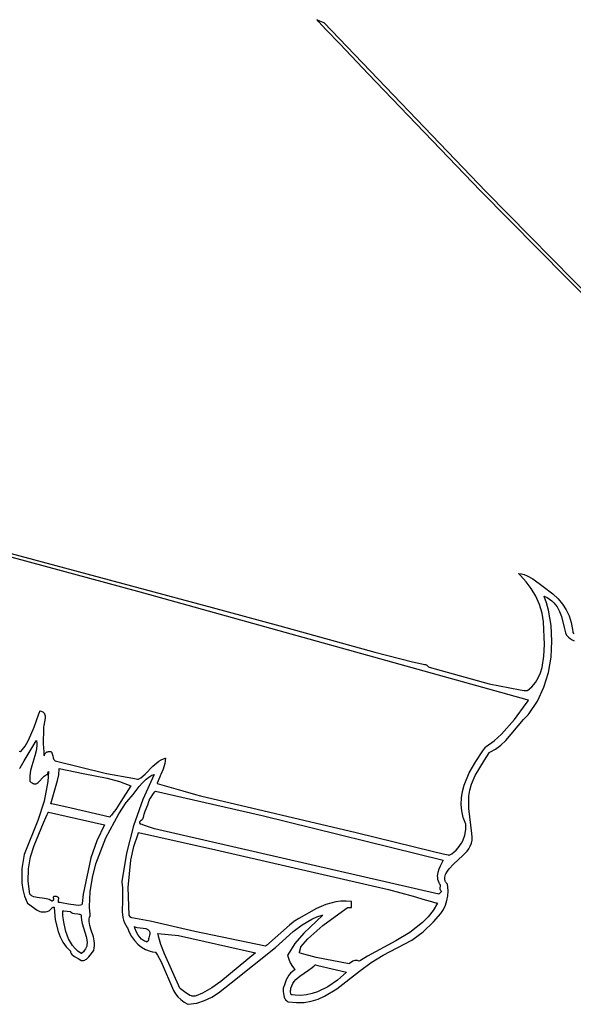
# Model space of a CAD drawing. Extents: x -74.1 to 10.8, y -36.7 to 44.6.
# Tile 90 of 199: x -62.3 to -60.1, y 29.7 to 33.6. Entities that reach past the tile are written whole.
import ezdxf

# ---------------------------------------------------------------- set-up
doc = ezdxf.new("R2010")
doc.units = 0

msp = doc.modelspace()

# ---------------------------------------------------------------- linework, layer by layer
at = {"layer": 'Layer 1', "color": 7, "linetype": 'CONTINUOUS'}
for p, q in [((-61.155895, 33.567049), (-61.156917, 33.568136)), ((-61.156891, 33.568125), (-61.156804, 33.568091)), ((-61.156804, 33.568091), (-61.155904, 33.567731)), ((-61.155904, 33.567731), (-61.146151, 33.563829)), ((-61.148879, 33.559592), (-61.155895, 33.567049)), ((-61.146151, 33.563829), (-61.133983, 33.558962)), ((-61.120855, 33.529831), (-61.148879, 33.559592)), ((-61.133983, 33.558962), (-61.13009, 33.557405)), ((-61.13009, 33.557405), (-61.129233, 33.557062)), ((-61.129233, 33.557062), (-61.129158, 33.557032)), ((-61.129142, 33.557026), (-61.128985, 33.556854)), ((-61.128985, 33.556854), (-60.484342, 32.884498)), ((-61.064962, 33.470614), (-61.120855, 33.529831)), ((-60.953628, 33.353208), (-61.064962, 33.470614)), ((-60.506927, 32.889348), (-60.953628, 33.353208)), ((-59.703216, 32.074583), (-60.506927, 32.889348)), ((-60.484342, 32.884498), (-58.717121, 31.09184)), ((-61.867729, 31.299194), (-62.926498, 31.584319)), ((-62.638111, 31.521804), (-61.572532, 31.235141)), ((-60.356758, 31.37077), (-60.356716, 31.370904)), ((-60.356395, 31.370446), (-60.356758, 31.37077)), ((-60.356716, 31.370904), (-60.344882, 31.369366)), ((-60.3535, 31.367821), (-60.356395, 31.370446)), ((-60.347754, 31.362378), (-60.3535, 31.367821)), ((-60.32557, 31.33822), (-60.347754, 31.362378)), ((-60.344882, 31.369366), (-60.333251, 31.36625)), ((-60.333251, 31.36625), (-60.321828, 31.361771)), ((-60.305224, 31.310687), (-60.32557, 31.33822)), ((-60.321828, 31.361771), (-60.29962, 31.349596)), ((-60.29962, 31.349596), (-60.257869, 31.318438)), ((-60.321387, 30.869528), (-61.867729, 31.299194)), ((-60.287459, 31.280367), (-60.305224, 31.310687)), ((-60.257869, 31.318438), (-60.219674, 31.289386)), ((-60.273019, 31.247847), (-60.287459, 31.280367)), ((-60.253834, 31.279793), (-60.254133, 31.280631)), ((-60.254133, 31.280631), (-60.242863, 31.275307)), ((-60.253513, 31.278919), (-60.253834, 31.279793)), ((-60.252246, 31.27541), (-60.253513, 31.278919)), ((-60.249792, 31.268343), (-60.252246, 31.27541)), ((-60.245204, 31.254022), (-60.249792, 31.268343)), ((-60.242863, 31.275307), (-60.232793, 31.269206)), ((-60.232793, 31.269206), (-60.223835, 31.262386)), ((-60.223835, 31.262386), (-60.215905, 31.254905)), ((-60.219674, 31.289386), (-60.199196, 31.26988)), ((-60.199196, 31.26988), (-60.181481, 31.248878)), ((-61.572532, 31.235141), (-61.304112, 31.162447)), ((-60.262646, 31.213716), (-60.273019, 31.247847)), ((-60.237315, 31.224706), (-60.245204, 31.254022)), ((-60.226725, 31.163992), (-60.237315, 31.224706)), ((-60.215905, 31.254905), (-60.208916, 31.24682)), ((-60.208916, 31.24682), (-60.202783, 31.238189)), ((-60.202783, 31.238189), (-60.192743, 31.219521)), ((-60.192743, 31.219521), (-60.185097, 31.199364)), ((-60.181481, 31.248878), (-60.166682, 31.226285)), ((-60.166682, 31.226285), (-60.154954, 31.20201)), ((-60.257083, 31.178562), (-60.262646, 31.213716)), ((-60.253396, 31.088644), (-60.257083, 31.178562)), ((-60.185097, 31.199364), (-60.174247, 31.156431)), ((-60.154954, 31.20201), (-60.146453, 31.17596)), ((-61.304112, 31.162447), (-60.926208, 31.059036)), ((-60.223132, 31.101674), (-60.226725, 31.163992)), ((-60.174247, 31.156431), (-60.16967, 31.13458)), ((-60.146453, 31.17596), (-60.141332, 31.148041)), ((-60.141332, 31.148041), (-60.140598, 31.140758)), ((-60.140598, 31.140758), (-60.140315, 31.13707)), ((-60.226632, 31.039154), (-60.223132, 31.101674)), ((-60.16967, 31.13458), (-60.169525, 31.133901)), ((-60.169525, 31.133901), (-60.169452, 31.133561)), ((-60.169452, 31.133561), (-60.16938, 31.133337)), ((-60.16938, 31.133337), (-60.16416, 31.125236)), ((-60.16416, 31.125236), (-60.157929, 31.118404)), ((-60.157929, 31.118404), (-60.15083, 31.112697)), ((-60.15083, 31.112697), (-60.143006, 31.107971)), ((-60.143006, 31.107971), (-60.134602, 31.104083)), ((-60.140315, 31.13707), (-60.140283, 31.136607)), ((-60.140283, 31.136607), (-60.14025, 31.136183)), ((-60.14025, 31.136183), (-60.136007, 31.131363)), ((-60.255153, 31.042185), (-60.253396, 31.088644)), ((-60.926208, 31.059036), (-60.777575, 31.020104)), ((-60.26243, 30.997465), (-60.255153, 31.042185)), ((-60.23732, 30.977836), (-60.226632, 31.039154)), ((-60.777575, 31.020104), (-60.739619, 31.011883)), ((-60.739619, 31.011883), (-60.730059, 31.009955)), ((-60.730059, 31.009955), (-60.725269, 31.009012)), ((-60.725269, 31.009012), (-60.72287, 31.008545)), ((-60.72287, 31.008545), (-60.722201, 31.008416)), ((-60.72219, 31.008406), (-60.722155, 31.008376)), ((-60.722155, 31.008376), (-60.721795, 31.008061)), ((-60.721795, 31.008061), (-60.717892, 31.004645)), ((-60.717892, 31.004645), (-60.713023, 31.000386)), ((-60.713023, 31.000386), (-60.711466, 30.999023)), ((-60.711466, 30.999023), (-60.711123, 30.998723)), ((-60.711087, 30.998691), (-60.710881, 30.998643)), ((-60.710881, 30.998643), (-60.472592, 30.933002)), ((-60.268875, 30.976366), (-60.26243, 30.997465)), ((-60.288846, 30.93791), (-60.277582, 30.956433)), ((-60.277582, 30.956433), (-60.268875, 30.976366)), ((-60.255293, 30.919123), (-60.23732, 30.977836)), ((-60.472592, 30.933002), (-60.349566, 30.908803)), ((-60.349566, 30.908803), (-60.333752, 30.906926)), ((-60.333752, 30.906926), (-60.325801, 30.906107)), ((-60.325801, 30.906107), (-60.321813, 30.905728)), ((-60.321813, 30.905728), (-60.320815, 30.905636)), ((-60.320815, 30.905636), (-60.32022, 30.906069)), ((-60.32022, 30.906069), (-60.302961, 30.921041)), ((-60.302961, 30.921041), (-60.288846, 30.93791)), ((-60.280646, 30.864419), (-60.255293, 30.919123)), ((-60.316714, 30.868036), (-60.321387, 30.869528)), ((-60.320934, 30.861847), (-60.318331, 30.865662)), ((-60.318331, 30.865662), (-60.317037, 30.867562)), ((-60.317037, 30.867562), (-60.316714, 30.868036)), ((-60.371524, 30.791705), (-60.326199, 30.854162)), ((-60.326199, 30.854162), (-60.320934, 30.861847)), ((-60.313473, 30.815128), (-60.280646, 30.864419)), ((-62.279829, 30.760484), (-62.261131, 30.813573)), ((-62.261131, 30.813573), (-62.258765, 30.820098)), ((-62.258765, 30.820098), (-62.257567, 30.82334)), ((-62.257567, 30.82334), (-62.256964, 30.824956)), ((-62.256964, 30.824956), (-62.256723, 30.825053)), ((-62.256723, 30.825053), (-62.252531, 30.824202)), ((-62.252531, 30.824202), (-62.248915, 30.82299)), ((-62.248915, 30.82299), (-62.245839, 30.821442)), ((-62.245839, 30.821442), (-62.243268, 30.819584)), ((-62.243268, 30.819584), (-62.241166, 30.817439)), ((-62.241166, 30.817439), (-62.239498, 30.815035)), ((-62.239498, 30.815035), (-62.238229, 30.812395)), ((-62.236629, 30.796546), (-62.238925, 30.782198)), ((-62.238229, 30.812395), (-62.237323, 30.809545)), ((-62.237323, 30.809545), (-62.236746, 30.80651)), ((-62.236746, 30.80651), (-62.236461, 30.803315)), ((-62.236461, 30.803315), (-62.236629, 30.796546)), ((-60.423779, 30.732776), (-60.371524, 30.791705)), ((-60.406992, 30.708186), (-60.33593, 30.790933)), ((-60.33593, 30.790933), (-60.317393, 30.810462)), ((-60.317393, 30.810462), (-60.313473, 30.815128)), ((-62.301982, 30.709143), (-62.279829, 30.760484)), ((-62.243448, 30.755892), (-62.2437, 30.695264)), ((-62.243032, 30.761667), (-62.243448, 30.755892)), ((-62.241952, 30.76811), (-62.243032, 30.761667)), ((-62.238925, 30.782198), (-62.241952, 30.76811)), ((-62.316057, 30.685598), (-62.301982, 30.709143)), ((-60.453046, 30.706957), (-60.423779, 30.732776)), ((-62.33304, 30.664256), (-62.316057, 30.685598)), ((-62.319591, 30.627106), (-62.275561, 30.700491)), ((-62.275561, 30.700491), (-62.271106, 30.707917)), ((-62.269781, 30.687302), (-62.272192, 30.667049)), ((-62.271106, 30.707917), (-62.27082, 30.708394)), ((-62.270807, 30.708416), (-62.270768, 30.708148)), ((-62.270768, 30.708148), (-62.269782, 30.69764)), ((-62.269782, 30.69764), (-62.269781, 30.687302)), ((-62.2437, 30.695264), (-62.242123, 30.662725)), ((-60.497679, 30.667078), (-60.490492, 30.676977)), ((-60.490492, 30.676977), (-60.486918, 30.68182)), ((-60.486918, 30.68182), (-60.485139, 30.684213)), ((-60.485139, 30.684213), (-60.484695, 30.684805)), ((-60.484695, 30.684805), (-60.453046, 30.706957)), ((-60.470445, 30.661355), (-60.44737, 30.67408)), ((-60.44737, 30.67408), (-60.426379, 30.689929)), ((-60.426379, 30.689929), (-60.406992, 30.708186)), ((-62.339435, 30.665417), (-62.333798, 30.664087)), ((-62.333798, 30.664087), (-62.33304, 30.664256)), ((-62.276917, 30.647214), (-62.288968, 30.608094)), ((-62.272192, 30.667049), (-62.276917, 30.647214)), ((-62.242123, 30.662725), (-62.241196, 30.654254)), ((-62.241196, 30.654254), (-62.240632, 30.649952)), ((-62.240632, 30.649952), (-62.240322, 30.647783)), ((-62.240322, 30.647783), (-62.240282, 30.647511)), ((-62.240282, 30.647511), (-62.240247, 30.647323)), ((-62.240247, 30.647323), (-62.238839, 30.651537)), ((-62.238839, 30.651537), (-62.237139, 30.655152)), ((-62.237139, 30.655152), (-62.23615, 30.656735)), ((-62.23615, 30.656735), (-62.235053, 30.658167)), ((-62.235053, 30.658167), (-62.233836, 30.65945)), ((-62.233836, 30.65945), (-62.232488, 30.660583)), ((-62.232488, 30.660583), (-62.230997, 30.661567)), ((-62.230997, 30.661567), (-62.229352, 30.6624)), ((-62.229352, 30.6624), (-62.22754, 30.663083)), ((-62.22754, 30.663083), (-62.225551, 30.663617)), ((-62.225551, 30.663617), (-62.223104, 30.664117)), ((-62.223104, 30.664117), (-62.220715, 30.66468)), ((-62.220715, 30.66468), (-62.218591, 30.664907)), ((-62.218591, 30.664907), (-62.216711, 30.664821)), ((-62.216711, 30.664821), (-62.215857, 30.664668)), ((-62.215857, 30.664668), (-62.215057, 30.664444)), ((-62.215057, 30.664444), (-62.214309, 30.664153)), ((-62.214309, 30.664153), (-62.213609, 30.663797)), ((-62.213609, 30.663797), (-62.212957, 30.66338)), ((-62.212957, 30.66338), (-62.212349, 30.662904)), ((-62.212349, 30.662904), (-62.211256, 30.661786)), ((-62.211256, 30.661786), (-62.210311, 30.660465)), ((-62.210311, 30.660465), (-62.209495, 30.658965)), ((-62.209495, 30.658965), (-62.208173, 30.655512)), ((-62.208173, 30.655512), (-62.206224, 30.647426)), ((-62.206224, 30.647426), (-62.20417, 30.63895)), ((-62.20417, 30.63895), (-62.202717, 30.635011)), ((-62.202717, 30.635011), (-62.201816, 30.633195)), ((-62.201816, 30.633195), (-62.200773, 30.63151)), ((-62.200773, 30.63151), (-62.199568, 30.629978)), ((-61.784179, 30.626118), (-61.775677, 30.631276)), ((-61.775677, 30.631276), (-61.766743, 30.635232)), ((-61.766743, 30.635232), (-61.762087, 30.636693)), ((-61.762087, 30.636693), (-61.759707, 30.637283)), ((-61.759707, 30.637283), (-61.758503, 30.637541)), ((-61.758307, 30.637528), (-61.758983, 30.627395)), ((-61.758503, 30.637541), (-61.758307, 30.637528)), ((-60.526093, 30.624846), (-60.497679, 30.667078)), ((-60.491472, 30.630195), (-60.472276, 30.658996)), ((-60.472276, 30.658996), (-60.471108, 30.660746)), ((-60.471108, 30.660746), (-60.470816, 30.661183)), ((-60.470816, 30.661183), (-60.470445, 30.661355)), ((-62.337464, 30.597315), (-62.337433, 30.597367)), ((-62.337433, 30.597367), (-62.3373, 30.597588)), ((-62.3373, 30.597588), (-62.335893, 30.599934)), ((-62.335893, 30.599934), (-62.319591, 30.627106)), ((-62.288968, 30.608094), (-62.294125, 30.588459)), ((-62.199568, 30.629978), (-62.198183, 30.628623)), ((-62.198183, 30.628623), (-62.197417, 30.628018)), ((-62.197417, 30.628018), (-62.197217, 30.627875)), ((-62.197217, 30.627875), (-62.196578, 30.62766)), ((-62.196578, 30.62766), (-61.992711, 30.577158)), ((-62.18251, 30.572317), (-62.180546, 30.594971)), ((-62.180546, 30.594971), (-62.18053, 30.59638)), ((-62.18053, 30.59638), (-62.180528, 30.597084)), ((-62.180528, 30.597084), (-62.180528, 30.59726)), ((-62.180522, 30.5973), (-62.085226, 30.577449)), ((-61.839107, 30.573877), (-61.807991, 30.605514)), ((-61.807991, 30.605514), (-61.79234, 30.619965)), ((-61.79234, 30.619965), (-61.784179, 30.626118)), ((-61.767542, 30.594106), (-61.776835, 30.5726)), ((-61.760871, 30.616574), (-61.767542, 30.594106)), ((-61.758983, 30.627395), (-61.760871, 30.616574)), ((-60.551698, 30.579032), (-60.526093, 30.624846)), ((-60.528003, 30.568509), (-60.491472, 30.630195)), ((-62.297257, 30.568539), (-62.297724, 30.558418)), ((-62.297724, 30.558418), (-62.297279, 30.54816)), ((-62.294125, 30.588459), (-62.297257, 30.568539)), ((-62.259859, 30.545222), (-62.244742, 30.562444)), ((-62.244742, 30.562444), (-62.240681, 30.566336)), ((-62.240681, 30.566336), (-62.236387, 30.569637)), ((-62.236387, 30.569637), (-62.234135, 30.570999)), ((-62.234135, 30.570999), (-62.231802, 30.572132)), ((-62.231802, 30.572132), (-62.229381, 30.573012)), ((-62.229381, 30.573012), (-62.226865, 30.57361)), ((-62.226865, 30.57361), (-62.226543, 30.573663)), ((-62.226543, 30.573663), (-62.226381, 30.573688)), ((-62.22636, 30.573699), (-62.226345, 30.573761)), ((-62.226345, 30.573761), (-62.226271, 30.574055)), ((-62.226271, 30.574055), (-62.225555, 30.576925)), ((-62.223587, 30.584546), (-62.225585, 30.544915)), ((-62.225555, 30.576925), (-62.223748, 30.584159)), ((-62.223748, 30.584159), (-62.223591, 30.584789)), ((-62.223587, 30.584805), (-62.223587, 30.584546)), ((-62.187081, 30.549479), (-62.18251, 30.572317)), ((-62.085226, 30.577449), (-61.989513, 30.558057)), ((-61.992711, 30.577158), (-61.888467, 30.558264)), ((-61.989513, 30.558057), (-61.941294, 30.544875)), ((-61.888467, 30.558264), (-61.875401, 30.556001)), ((-61.875401, 30.556001), (-61.868867, 30.554871)), ((-61.868867, 30.554871), (-61.8656, 30.554306)), ((-61.8656, 30.554306), (-61.865084, 30.554339)), ((-61.865084, 30.554339), (-61.855995, 30.560035)), ((-61.855995, 30.560035), (-61.839107, 30.573877)), ((-61.849358, 30.540493), (-61.835349, 30.554044)), ((-61.802876, 30.573456), (-61.848927, 30.474284)), ((-61.835349, 30.554044), (-61.82016, 30.565272)), ((-61.82016, 30.565272), (-61.812029, 30.569781)), ((-61.812029, 30.569781), (-61.803489, 30.573427)), ((-61.803489, 30.573427), (-61.802941, 30.573624)), ((-61.802941, 30.573624), (-61.802876, 30.573456)), ((-61.780955, 30.563705), (-61.79097, 30.539223)), ((-61.779397, 30.567511), (-61.780955, 30.563705)), ((-61.776835, 30.5726), (-61.779397, 30.567511)), ((-60.571459, 30.53047), (-60.551698, 30.579032)), ((-60.542582, 30.535135), (-60.528003, 30.568509)), ((-62.297279, 30.54816), (-62.297218, 30.547513)), ((-62.297218, 30.547513), (-62.29713, 30.547229)), ((-62.29713, 30.547229), (-62.29119, 30.541583)), ((-62.29119, 30.541583), (-62.288406, 30.539511)), ((-62.288406, 30.539511), (-62.285736, 30.537905)), ((-62.285736, 30.537905), (-62.283173, 30.536737)), ((-62.283173, 30.536737), (-62.280708, 30.535981)), ((-62.280708, 30.535981), (-62.278335, 30.535611)), ((-62.278335, 30.535611), (-62.276046, 30.5356)), ((-62.276046, 30.5356), (-62.273833, 30.53592)), ((-62.273833, 30.53592), (-62.271689, 30.536546)), ((-62.271689, 30.536546), (-62.269607, 30.537451)), ((-62.269607, 30.537451), (-62.267579, 30.538608)), ((-62.267579, 30.538608), (-62.263656, 30.541571)), ((-62.263656, 30.541571), (-62.259859, 30.545222)), ((-62.225585, 30.544915), (-62.239925, 30.467)), ((-62.213862, 30.457029), (-62.187081, 30.549479)), ((-61.941294, 30.544875), (-61.895807, 30.52786)), ((-61.895807, 30.52786), (-61.93539, 30.466053)), ((-61.887338, 30.493397), (-61.862491, 30.525368)), ((-61.862491, 30.525368), (-61.849358, 30.540493)), ((-61.791642, 30.537581), (-61.791295, 30.537453)), ((-61.79162, 30.537635), (-61.791641, 30.537583)), ((-61.791498, 30.537931), (-61.79162, 30.537635)), ((-61.79097, 30.539223), (-61.791498, 30.537931)), ((-61.791295, 30.537453), (-61.69004, 30.507641)), ((-60.578201, 30.50542), (-60.571459, 30.53047)), ((-60.549699, 30.511123), (-60.542582, 30.535135)), ((-61.912315, 30.464128), (-61.887338, 30.493397)), ((-61.848927, 30.474284), (-61.885729, 30.369841)), ((-61.822085, 30.473849), (-61.821699, 30.474394)), ((-61.821699, 30.474394), (-61.817944, 30.479695)), ((-61.817944, 30.479695), (-61.805584, 30.497143)), ((-61.805584, 30.497143), (-61.800528, 30.50428)), ((-61.800528, 30.50428), (-61.799057, 30.506356)), ((-61.799057, 30.506356), (-61.798683, 30.506884)), ((-61.798683, 30.506884), (-61.798599, 30.507003)), ((-61.798579, 30.507025), (-61.374381, 30.410617)), ((-61.69004, 30.507641), (-61.638925, 30.493713)), ((-61.638925, 30.493713), (-61.618807, 30.48839)), ((-61.618807, 30.48839), (-61.001219, 30.342553)), ((-60.583509, 30.454305), (-60.582344, 30.479997)), ((-60.582344, 30.479997), (-60.578201, 30.50542)), ((-60.554023, 30.437622), (-60.553596, 30.486813)), ((-60.553596, 30.486813), (-60.549699, 30.511123)), ((-62.239925, 30.467), (-62.264763, 30.391202)), ((-62.213487, 30.456953), (-62.213791, 30.457012)), ((-62.212271, 30.456718), (-62.213487, 30.456953)), ((-62.209841, 30.456242), (-62.212271, 30.456718)), ((-62.132778, 30.439), (-62.209841, 30.456242)), ((-61.979146, 30.404247), (-62.132778, 30.439)), ((-61.93539, 30.466053), (-61.955964, 30.434499)), ((-61.943224, 30.417196), (-61.913982, 30.46178)), ((-61.913982, 30.46178), (-61.913045, 30.46314)), ((-61.913045, 30.46314), (-61.912577, 30.463819)), ((-61.912577, 30.463819), (-61.912315, 30.464128)), ((-61.838678, 30.42801), (-61.828214, 30.452731)), ((-61.828214, 30.452731), (-61.823958, 30.465579)), ((-61.823958, 30.465579), (-61.82244, 30.472307)), ((-61.82244, 30.472307), (-61.822286, 30.473167)), ((-61.822286, 30.473167), (-61.822212, 30.473598)), ((-61.822212, 30.473598), (-61.822203, 30.473652)), ((-61.822176, 30.47372), (-61.822085, 30.473849)), ((-60.581317, 30.428448), (-60.583509, 30.454305)), ((-60.541381, 30.338934), (-60.554023, 30.437622)), ((-62.243484, 30.380684), (-62.233286, 30.402722)), ((-62.233286, 30.402722), (-62.228173, 30.413749)), ((-62.228173, 30.413749), (-62.225623, 30.419268)), ((-62.225623, 30.419268), (-62.224351, 30.422029)), ((-62.224351, 30.422029), (-62.223716, 30.42341)), ((-62.223716, 30.42341), (-62.223636, 30.423583)), ((-62.223636, 30.423583), (-62.223597, 30.423669)), ((-62.223571, 30.423689), (-61.999972, 30.373691)), ((-61.995527, 30.321928), (-61.943224, 30.417196)), ((-61.979044, 30.40436), (-61.979093, 30.404303)), ((-61.978946, 30.404474), (-61.979044, 30.40436)), ((-61.978752, 30.404702), (-61.978946, 30.404474)), ((-61.978362, 30.405159), (-61.978752, 30.404702)), ((-61.977587, 30.406074), (-61.978362, 30.405159)), ((-61.976049, 30.407912), (-61.977587, 30.406074)), ((-61.973018, 30.411616), (-61.976049, 30.407912)), ((-61.967129, 30.419128), (-61.973018, 30.411616)), ((-61.955964, 30.434499), (-61.967129, 30.419128)), ((-61.850634, 30.395086), (-61.848632, 30.397201)), ((-61.848632, 30.397201), (-61.847765, 30.398417)), ((-61.847765, 30.398417), (-61.84702, 30.399767)), ((-61.84702, 30.399767), (-61.846421, 30.401271)), ((-61.846421, 30.401271), (-61.845992, 30.402952)), ((-61.845992, 30.402952), (-61.843215, 30.415303)), ((-61.843215, 30.415303), (-61.838678, 30.42801)), ((-61.374381, 30.410617), (-60.655531, 30.233416)), ((-60.575389, 30.402532), (-60.581317, 30.428448)), ((-60.565346, 30.37666), (-60.575389, 30.402532)), ((-62.264763, 30.391202), (-62.319806, 30.25542)), ((-62.280465, 30.291762), (-62.243484, 30.380684)), ((-61.999972, 30.373691), (-62.031338, 30.310192)), ((-61.885729, 30.369841), (-61.913281, 30.261021)), ((-61.859864, 30.382364), (-61.85986, 30.383932)), ((-61.859623, 30.380613), (-61.859864, 30.382364)), ((-61.85986, 30.383932), (-61.859635, 30.385336)), ((-61.859635, 30.385336), (-61.859215, 30.386599)), ((-61.859112, 30.378656), (-61.859623, 30.380613)), ((-61.859215, 30.386599), (-61.858622, 30.387742)), ((-61.858308, 30.376472), (-61.859112, 30.378656)), ((-61.858622, 30.387742), (-61.857882, 30.388785)), ((-61.858254, 30.376452), (-61.858292, 30.376465)), ((-61.858179, 30.376425), (-61.858254, 30.376452)), ((-61.857579, 30.376209), (-61.858179, 30.376425)), ((-61.857882, 30.388785), (-61.857019, 30.38975)), ((-61.856375, 30.375778), (-61.857579, 30.376209)), ((-61.857019, 30.38975), (-61.855024, 30.39153)), ((-61.851529, 30.374066), (-61.856375, 30.375778)), ((-61.855024, 30.39153), (-61.850634, 30.395086)), ((-61.841709, 30.370695), (-61.851529, 30.374066)), ((-61.801538, 30.357919), (-61.841709, 30.370695)), ((-60.672258, 30.098703), (-61.801538, 30.357919)), ((-60.565728, 30.354497), (-60.565058, 30.366038)), ((-60.565241, 30.376193), (-60.565346, 30.37666)), ((-60.56517, 30.374741), (-60.565241, 30.376193)), ((-60.565074, 30.371838), (-60.56517, 30.374741)), ((-60.565058, 30.366038), (-60.565074, 30.371838)), ((-62.035225, 30.218632), (-61.995527, 30.321928)), ((-61.883528, 30.2868), (-61.867197, 30.337987)), ((-61.867197, 30.337987), (-61.866023, 30.341113)), ((-61.866023, 30.341113), (-61.86543, 30.342672)), ((-61.86543, 30.342672), (-61.86528, 30.343062)), ((-61.86528, 30.343062), (-61.865262, 30.34311)), ((-61.865229, 30.34313), (-61.558307, 30.273691)), ((-61.001219, 30.342553), (-60.693445, 30.2676)), ((-60.57757, 30.310465), (-60.569841, 30.331907)), ((-60.569841, 30.331907), (-60.565728, 30.354497)), ((-60.539939, 30.32491), (-60.541381, 30.338934)), ((-60.540675, 30.312003), (-60.539939, 30.32491)), ((-62.294049, 30.246062), (-62.280465, 30.291762)), ((-62.031338, 30.310192), (-62.055151, 30.242468)), ((-61.895404, 30.233798), (-61.883528, 30.2868)), ((-60.60351, 30.273373), (-60.595744, 30.281738)), ((-60.595744, 30.281738), (-60.588824, 30.290757)), ((-60.588824, 30.290757), (-60.582763, 30.300357)), ((-60.582763, 30.300357), (-60.57757, 30.310465)), ((-60.560552, 30.269074), (-60.553525, 30.278749)), ((-60.553525, 30.278749), (-60.547708, 30.289046)), ((-60.547708, 30.289046), (-60.543345, 30.30009)), ((-60.543345, 30.30009), (-60.540675, 30.312003)), ((-62.319806, 30.25542), (-62.328225, 30.199888)), ((-62.302365, 30.198948), (-62.294049, 30.246062)), ((-62.055151, 30.242468), (-62.085006, 30.098185)), ((-61.913281, 30.261021), (-61.931583, 30.148716)), ((-61.558307, 30.273691), (-60.872201, 30.116746)), ((-60.693445, 30.2676), (-60.654911, 30.258353)), ((-60.654911, 30.258353), (-60.635636, 30.253747)), ((-60.635636, 30.253747), (-60.633226, 30.253172)), ((-60.633226, 30.253172), (-60.631769, 30.252939)), ((-60.631769, 30.252939), (-60.621534, 30.2589)), ((-60.621534, 30.2589), (-60.61211, 30.265736)), ((-60.61464, 30.217173), (-60.577275, 30.251096)), ((-60.61211, 30.265736), (-60.60351, 30.273373)), ((-60.577275, 30.251096), (-60.560552, 30.269074)), ((-62.048714, 30.164014), (-62.035225, 30.218632)), ((-61.906669, 30.124701), (-61.895404, 30.233798)), ((-60.667642, 30.209718), (-60.672948, 30.197038)), ((-60.655531, 30.233416), (-60.667642, 30.209718)), ((-60.631422, 30.199248), (-60.61464, 30.217173)), ((-62.328225, 30.199888), (-62.328715, 30.143601)), ((-62.303914, 30.149978), (-62.302365, 30.198948)), ((-62.057089, 30.107436), (-62.048714, 30.164014)), ((-60.678015, 30.177437), (-60.678586, 30.17083)), ((-60.678586, 30.17083), (-60.678452, 30.164219)), ((-60.678452, 30.164219), (-60.677527, 30.157625)), ((-60.676828, 30.184021), (-60.678015, 30.177437)), ((-60.672948, 30.197038), (-60.676828, 30.184021)), ((-60.648506, 30.160717), (-60.64813, 30.166191)), ((-60.64813, 30.166191), (-60.647085, 30.171557)), ((-60.647085, 30.171557), (-60.645482, 30.176655)), ((-60.645482, 30.176655), (-60.644506, 30.179053)), ((-60.644506, 30.179053), (-60.644442, 30.179199)), ((-60.644442, 30.179199), (-60.644364, 30.179364)), ((-60.644364, 30.179364), (-60.638494, 30.189613)), ((-60.638494, 30.189613), (-60.631422, 30.199248)), ((-62.328715, 30.143601), (-62.325069, 30.116211)), ((-62.297201, 30.098709), (-62.303914, 30.149978)), ((-61.931796, 30.146939), (-61.931901, 30.14605)), ((-61.931901, 30.14605), (-61.931856, 30.145627)), ((-61.931856, 30.145627), (-61.928902, 30.123138)), ((-61.931583, 30.148716), (-61.931796, 30.146939)), ((-61.928902, 30.123138), (-61.929274, 30.075406)), ((-61.902754, 30.015385), (-61.906669, 30.124701)), ((-60.677527, 30.157625), (-60.675724, 30.151069)), ((-60.675724, 30.151069), (-60.672956, 30.14457)), ((-60.672956, 30.14457), (-60.672537, 30.143763)), ((-60.672537, 30.143763), (-60.672322, 30.14336)), ((-60.672322, 30.14336), (-60.672213, 30.143158)), ((-60.672198, 30.143133), (-60.670659, 30.141414)), ((-60.670659, 30.141414), (-60.669471, 30.139713)), ((-60.669471, 30.139713), (-60.668595, 30.138029)), ((-60.668456, 30.123672), (-60.668631, 30.120676)), ((-60.668595, 30.138029), (-60.667993, 30.136363)), ((-60.667564, 30.129876), (-60.668456, 30.123672)), ((-60.667993, 30.136363), (-60.667628, 30.134715)), ((-60.667628, 30.134715), (-60.66746, 30.133084)), ((-60.66746, 30.133084), (-60.667564, 30.129876)), ((-60.648102, 30.155293), (-60.648506, 30.160717)), ((-60.647572, 30.152651), (-60.648102, 30.155293)), ((-60.646805, 30.150081), (-60.647572, 30.152651)), ((-60.645787, 30.147603), (-60.646805, 30.150081)), ((-60.644504, 30.145238), (-60.645787, 30.147603)), ((-60.642942, 30.143005), (-60.644504, 30.145238)), ((-60.641087, 30.140925), (-60.642942, 30.143005)), ((-60.638926, 30.139017), (-60.641087, 30.140925)), ((-60.638856, 30.138922), (-60.638926, 30.139017)), ((-60.638744, 30.138388), (-60.638856, 30.138922)), ((-60.638319, 30.136242), (-60.638744, 30.138388)), ((-60.63698, 30.127514), (-60.638319, 30.136242)), ((-60.636017, 30.109535), (-60.63698, 30.127514)), ((-62.325069, 30.116211), (-62.31834, 30.089877)), ((-62.31834, 30.089877), (-62.308161, 30.065012)), ((-62.297142, 30.098625), (-62.297175, 30.098665)), ((-62.296879, 30.098311), (-62.297142, 30.098625)), ((-62.296341, 30.097697), (-62.296879, 30.098311)), ((-62.295227, 30.09652), (-62.296341, 30.097697)), ((-62.292847, 30.094371), (-62.295227, 30.09652)), ((-62.290278, 30.092477), (-62.292847, 30.094371)), ((-62.287536, 30.090818), (-62.290278, 30.092477)), ((-62.281591, 30.088126), (-62.287536, 30.090818)), ((-62.275136, 30.086136), (-62.281591, 30.088126)), ((-62.26829, 30.084691), (-62.275136, 30.086136)), ((-62.239447, 30.081174), (-62.26829, 30.084691)), ((-62.204056, 30.086133), (-62.204065, 30.085819)), ((-62.204065, 30.085819), (-62.203999, 30.085158)), ((-62.204013, 30.086434), (-62.204056, 30.086133)), ((-62.203935, 30.086723), (-62.204013, 30.086434)), ((-62.203999, 30.085158), (-62.203841, 30.084452)), ((-62.203817, 30.087), (-62.203935, 30.086723)), ((-62.203841, 30.084452), (-62.202824, 30.081243)), ((-62.203656, 30.087263), (-62.203817, 30.087)), ((-62.203449, 30.087513), (-62.203656, 30.087263)), ((-62.203193, 30.087749), (-62.203449, 30.087513)), ((-62.202884, 30.087971), (-62.203193, 30.087749)), ((-62.202519, 30.088179), (-62.202884, 30.087971)), ((-62.201608, 30.088551), (-62.202519, 30.088179)), ((-62.200433, 30.088861), (-62.201608, 30.088551)), ((-62.197187, 30.089285), (-62.200433, 30.088861)), ((-62.192568, 30.089431), (-62.197187, 30.089285)), ((-62.192278, 30.089298), (-62.192518, 30.089409)), ((-62.191808, 30.089079), (-62.192278, 30.089298)), ((-62.190909, 30.088657), (-62.191808, 30.089079)), ((-62.18552, 30.085859), (-62.190909, 30.088657)), ((-62.183872, 30.084735), (-62.18552, 30.085859)), ((-62.183268, 30.084211), (-62.183872, 30.084735)), ((-62.182794, 30.083702), (-62.183268, 30.084211)), ((-62.18244, 30.083199), (-62.182794, 30.083702)), ((-62.085006, 30.098185), (-62.089658, 30.060973)), ((-62.059699, 30.048915), (-62.057089, 30.107436)), ((-60.872201, 30.116746), (-60.774977, 30.089665)), ((-60.774977, 30.089665), (-60.726496, 30.075342)), ((-60.672201, 30.098691), (-60.672258, 30.098703)), ((-60.672154, 30.098738), (-60.672193, 30.098699)), ((-60.671978, 30.098914), (-60.672154, 30.098738)), ((-60.671286, 30.099606), (-60.671978, 30.098914)), ((-60.668906, 30.101984), (-60.671286, 30.099606)), ((-60.663089, 30.1078), (-60.668906, 30.101984)), ((-60.668631, 30.120676), (-60.668517, 30.119204)), ((-60.668517, 30.119204), (-60.668217, 30.117751)), ((-60.668217, 30.117751), (-60.667694, 30.116314)), ((-60.667694, 30.116314), (-60.666908, 30.114896)), ((-60.666908, 30.114896), (-60.665821, 30.113495)), ((-60.665821, 30.113495), (-60.664396, 30.112112)), ((-60.664396, 30.112112), (-60.662593, 30.110747)), ((-60.661321, 30.109567), (-60.663089, 30.1078)), ((-60.662593, 30.110747), (-60.661538, 30.11007)), ((-60.661538, 30.11007), (-60.661258, 30.109902)), ((-60.661139, 30.109749), (-60.661321, 30.109567)), ((-60.661258, 30.109902), (-60.661115, 30.109818)), ((-60.661096, 30.109792), (-60.661139, 30.109749)), ((-60.640835, 30.072878), (-60.637312, 30.09119)), ((-60.637312, 30.09119), (-60.636017, 30.109535)), ((-62.308161, 30.065012), (-62.307402, 30.063516)), ((-62.307402, 30.063516), (-62.307016, 30.062771)), ((-62.307016, 30.062771), (-62.306838, 30.062526)), ((-62.306838, 30.062526), (-62.267702, 30.034385)), ((-62.225853, 30.078557), (-62.239447, 30.081174)), ((-62.219688, 30.076478), (-62.225853, 30.078557)), ((-62.214108, 30.073675), (-62.219688, 30.076478)), ((-62.211575, 30.071952), (-62.214108, 30.073675)), ((-62.209234, 30.069988), (-62.211575, 30.071952)), ((-62.208942, 30.070145), (-62.209181, 30.070014)), ((-62.209051, 30.043803), (-62.207771, 30.044728)), ((-62.20848, 30.070406), (-62.208942, 30.070145)), ((-62.206836, 30.071451), (-62.20848, 30.070406)), ((-62.207771, 30.044728), (-62.206422, 30.045471)), ((-62.205497, 30.072491), (-62.206836, 30.071451)), ((-62.206422, 30.045471), (-62.204994, 30.045999)), ((-62.204437, 30.073525), (-62.205497, 30.072491)), ((-62.204994, 30.045999), (-62.204246, 30.046172)), ((-62.203629, 30.07455), (-62.204437, 30.073525)), ((-62.204246, 30.046172), (-62.203473, 30.046278)), ((-62.203048, 30.075563), (-62.203629, 30.07455)), ((-62.203473, 30.046278), (-62.202675, 30.046314)), ((-62.202666, 30.076562), (-62.203048, 30.075563)), ((-62.202824, 30.081243), (-62.202453, 30.079443)), ((-62.202675, 30.046314), (-62.20185, 30.046274)), ((-62.202457, 30.077543), (-62.202666, 30.076562)), ((-62.202395, 30.078505), (-62.202457, 30.077543)), ((-62.202453, 30.079443), (-62.202395, 30.078505)), ((-62.20185, 30.046274), (-62.200995, 30.046156)), ((-62.200995, 30.046156), (-62.20011, 30.045954)), ((-62.20011, 30.045954), (-62.199997, 30.045923)), ((-62.199997, 30.045923), (-62.199968, 30.045698)), ((-62.199968, 30.045698), (-62.195866, 29.996637)), ((-62.183308, 30.071963), (-62.182822, 30.0766)), ((-62.183242, 30.068943), (-62.183308, 30.071963)), ((-62.182843, 30.065364), (-62.183242, 30.068943)), ((-62.182822, 30.0766), (-62.182146, 30.079821)), ((-62.18277, 30.065353), (-62.182814, 30.065357)), ((-62.182414, 30.065314), (-62.18277, 30.065353)), ((-62.182193, 30.082693), (-62.18244, 30.083199)), ((-62.181697, 30.065234), (-62.182414, 30.065314)), ((-62.182041, 30.082175), (-62.182193, 30.082693)), ((-62.182146, 30.079821), (-62.181974, 30.081072)), ((-62.181972, 30.081638), (-62.182041, 30.082175)), ((-62.181974, 30.081072), (-62.181972, 30.081638)), ((-62.180242, 30.065058), (-62.181697, 30.065234)), ((-62.177254, 30.064648), (-62.180242, 30.065058)), ((-62.170992, 30.063631), (-62.177254, 30.064648)), ((-62.1434, 30.058219), (-62.170992, 30.063631)), ((-62.115025, 30.054048), (-62.1434, 30.058219)), ((-62.101915, 30.05384), (-62.115025, 30.054048)), ((-62.095869, 30.054452), (-62.101915, 30.05384)), ((-62.090255, 30.055635), (-62.095869, 30.054452)), ((-62.090243, 30.05572), (-62.090251, 30.055647)), ((-62.090179, 30.056303), (-62.090243, 30.05572)), ((-62.089658, 30.060973), (-62.090179, 30.056303)), ((-62.060181, 30.043631), (-62.059952, 30.046851)), ((-62.059952, 30.046851), (-62.05974, 30.048423)), ((-62.05974, 30.048423), (-62.059709, 30.048618)), ((-62.059709, 30.048618), (-62.059699, 30.048915)), ((-61.929274, 30.075406), (-61.929936, 30.027723)), ((-61.120816, 30.057186), (-61.157946, 30.04144)), ((-61.081971, 30.067672), (-61.120816, 30.057186)), ((-61.061755, 30.070369), (-61.081971, 30.067672)), ((-61.040932, 30.071065), (-61.061755, 30.070369)), ((-61.019441, 30.069528), (-61.040932, 30.071065)), ((-61.036822, 30.043462), (-61.034694, 30.044948)), ((-61.034694, 30.044948), (-61.033628, 30.045693)), ((-61.033628, 30.045693), (-61.033362, 30.04588)), ((-61.033362, 30.04588), (-61.033328, 30.045903)), ((-61.033273, 30.045916), (-61.033108, 30.045916)), ((-61.033108, 30.045916), (-61.031364, 30.045916)), ((-61.031364, 30.045916), (-61.019882, 30.045916)), ((-61.019882, 30.045916), (-61.019452, 30.045916)), ((-61.019421, 30.069474), (-61.019421, 30.069523)), ((-61.019421, 30.068743), (-61.019421, 30.069474)), ((-61.019421, 30.049226), (-61.019421, 30.068743)), ((-61.019421, 30.046261), (-61.019421, 30.049226)), ((-61.019421, 30.045981), (-61.019421, 30.046261)), ((-61.019421, 30.045923), (-61.019421, 30.045981)), ((-60.726496, 30.075342), (-60.702175, 30.068669)), ((-60.702175, 30.068669), (-60.689979, 30.065539)), ((-60.677771, 30.062553), (-60.695239, 30.033846)), ((-60.689979, 30.065539), (-60.683871, 30.064037)), ((-60.683871, 30.064037), (-60.680815, 30.063303)), ((-60.680815, 30.063303), (-60.679285, 30.062941)), ((-60.679285, 30.062941), (-60.678521, 30.06276)), ((-60.678521, 30.06276), (-60.678138, 30.062671)), ((-60.678138, 30.062671), (-60.677947, 30.062626)), ((-60.677947, 30.062626), (-60.677851, 30.062603)), ((-60.677851, 30.062603), (-60.677804, 30.062592)), ((-60.654436, 30.037946), (-60.646554, 30.054997)), ((-60.646554, 30.054997), (-60.640835, 30.072878)), ((-62.267702, 30.034385), (-62.262666, 30.031929)), ((-62.262666, 30.031929), (-62.257485, 30.029942)), ((-62.257485, 30.029942), (-62.252125, 30.028493)), ((-62.252125, 30.028493), (-62.246552, 30.027652)), ((-62.246552, 30.027652), (-62.240732, 30.027489)), ((-62.240732, 30.027489), (-62.234632, 30.028074)), ((-62.234632, 30.028074), (-62.228218, 30.029476)), ((-62.228218, 30.029476), (-62.221455, 30.031765)), ((-62.221455, 30.031765), (-62.220766, 30.032051)), ((-62.220766, 30.032051), (-62.219504, 30.032923)), ((-62.219504, 30.032923), (-62.217125, 30.035106)), ((-62.217125, 30.035106), (-62.212607, 30.040282)), ((-62.212607, 30.040282), (-62.210277, 30.042731)), ((-62.210277, 30.042731), (-62.209051, 30.043803)), ((-62.166628, 30.031716), (-62.166639, 30.031967)), ((-62.166584, 30.030713), (-62.166628, 30.031716)), ((-62.16662, 30.032024), (-62.166527, 30.032015)), ((-62.16649, 30.028707), (-62.166584, 30.030713)), ((-62.166527, 30.032015), (-62.166129, 30.031979)), ((-62.165424, 30.012654), (-62.16649, 30.028707)), ((-62.166129, 30.031979), (-62.162185, 30.031621)), ((-62.16136, 29.980846), (-62.165424, 30.012654)), ((-62.162185, 30.031621), (-62.136083, 30.029246)), ((-62.136083, 30.029246), (-62.135262, 30.028134)), ((-62.135262, 30.028134), (-62.134364, 30.027137)), ((-62.134364, 30.027137), (-62.133393, 30.026248)), ((-62.133393, 30.026248), (-62.132353, 30.025459)), ((-62.132353, 30.025459), (-62.130087, 30.024156)), ((-62.130087, 30.024156), (-62.127599, 30.02317)), ((-62.127599, 30.02317), (-62.124923, 30.022445)), ((-62.124923, 30.022445), (-62.119148, 30.021547)), ((-62.119148, 30.021547), (-62.106874, 30.020371)), ((-62.106874, 30.020371), (-62.100929, 30.01918)), ((-62.100929, 30.01918), (-62.098125, 30.018235)), ((-62.098125, 30.018235), (-62.095479, 30.016981)), ((-62.095479, 30.016981), (-62.094227, 30.01622)), ((-62.094227, 30.01622), (-62.09362, 30.015803)), ((-62.09362, 30.015803), (-62.093322, 30.015585)), ((-62.093028, 30.015357), (-62.093388, 30.008845)), ((-62.093388, 30.008845), (-62.092396, 29.99569)), ((-62.093322, 30.015585), (-62.093174, 30.015474)), ((-62.093174, 30.015474), (-62.093101, 30.015417)), ((-62.093101, 30.015417), (-62.093064, 30.015389)), ((-62.061024, 29.998459), (-62.059877, 30.00746)), ((-62.057522, 30.018595), (-62.060181, 30.043631)), ((-62.059877, 30.00746), (-62.059769, 30.008039)), ((-62.059769, 30.008039), (-62.059713, 30.00833)), ((-62.059713, 30.00833), (-62.059668, 30.008421)), ((-62.059668, 30.008421), (-62.059359, 30.008504)), ((-62.059359, 30.008504), (-62.059073, 30.008615)), ((-62.059073, 30.008615), (-62.05881, 30.008756)), ((-62.05881, 30.008756), (-62.058569, 30.008924)), ((-62.058569, 30.008924), (-62.058349, 30.009121)), ((-62.058349, 30.009121), (-62.05815, 30.009344)), ((-62.05815, 30.009344), (-62.057971, 30.009594)), ((-62.057971, 30.009594), (-62.057812, 30.00987)), ((-62.057812, 30.00987), (-62.057548, 30.010498)), ((-62.057548, 30.010498), (-62.057355, 30.011222)), ((-62.057143, 30.013925), (-62.057522, 30.018595)), ((-62.057355, 30.011222), (-62.057227, 30.012037)), ((-62.057227, 30.012037), (-62.057143, 30.013925)), ((-61.929936, 30.027723), (-61.927346, 30.005295)), ((-61.927346, 30.005295), (-61.924791, 29.994679)), ((-61.902522, 30.015038), (-61.902737, 30.015339)), ((-61.896781, 30.006999), (-61.902522, 30.015038)), ((-61.895909, 30.005778), (-61.896781, 30.006999)), ((-61.895826, 30.005663), (-61.895909, 30.005778)), ((-61.895468, 30.005571), (-61.895746, 30.005624)), ((-61.894357, 30.005359), (-61.895468, 30.005571)), ((-61.892127, 30.00494), (-61.894357, 30.005359)), ((-61.157946, 30.04144), (-61.22896, 30.001498)), ((-61.133326, 30.015343), (-61.209217, 29.943295)), ((-61.177314, 29.999672), (-61.157081, 30.008276)), ((-61.157081, 30.008276), (-61.136517, 30.014606)), ((-61.136517, 30.014606), (-61.133932, 30.015219)), ((-61.133932, 30.015219), (-61.133609, 30.015292)), ((-61.13384, 29.97402), (-61.07028, 30.020275)), ((-61.133609, 30.015292), (-61.133326, 30.015343)), ((-61.07028, 30.020275), (-61.036822, 30.043462)), ((-60.715324, 30.008217), (-60.737675, 29.985276)), ((-60.695239, 30.033846), (-60.715324, 30.008217)), ((-60.693441, 29.988944), (-60.66445, 30.022125)), ((-60.66445, 30.022125), (-60.654436, 30.037946)), ((-62.195866, 29.996637), (-62.184831, 29.950141)), ((-62.154108, 29.950107), (-62.16136, 29.980846)), ((-62.092396, 29.99569), (-62.089628, 29.982422)), ((-62.089628, 29.982422), (-62.072875, 29.929676)), ((-62.061179, 29.989919), (-62.061024, 29.998459)), ((-62.060493, 29.981762), (-62.061179, 29.989919)), ((-62.059115, 29.973909), (-62.060493, 29.981762)), ((-62.05488, 29.958806), (-62.059115, 29.973909)), ((-61.924791, 29.994679), (-61.921193, 29.984555)), ((-61.921193, 29.984555), (-61.9164, 29.974992)), ((-61.9164, 29.974992), (-61.910262, 29.96606)), ((-61.819752, 29.991599), (-61.892127, 30.00494)), ((-61.881917, 29.969526), (-61.880018, 29.968578)), ((-61.881884, 29.969407), (-61.881904, 29.969479)), ((-61.881556, 29.968251), (-61.881884, 29.969407)), ((-61.880105, 29.963583), (-61.881556, 29.968251)), ((-61.880018, 29.968578), (-61.875642, 29.967088)), ((-61.875642, 29.967088), (-61.870632, 29.96603)), ((-61.641692, 29.949494), (-61.819752, 29.991599)), ((-61.265549, 29.975341), (-61.357397, 29.894971)), ((-61.251599, 29.987547), (-61.265549, 29.975341)), ((-61.250279, 29.988703), (-61.251599, 29.987547)), ((-61.251425, 29.949853), (-61.216084, 29.977109)), ((-61.250007, 29.988941), (-61.250279, 29.988703)), ((-61.249649, 29.989161), (-61.24992, 29.989001)), ((-61.248561, 29.989802), (-61.249649, 29.989161)), ((-61.246385, 29.991088), (-61.248561, 29.989802)), ((-61.22896, 30.001498), (-61.246385, 29.991088)), ((-61.216084, 29.977109), (-61.177314, 29.999672)), ((-61.192928, 29.920835), (-61.13384, 29.97402)), ((-60.737675, 29.985276), (-60.787788, 29.9459)), ((-60.734808, 29.948988), (-60.693441, 29.988944)), ((-62.184831, 29.950141), (-62.176315, 29.928494)), ((-62.176315, 29.928494), (-62.165586, 29.908253)), ((-62.142934, 29.921244), (-62.154108, 29.950107)), ((-62.072875, 29.929676), (-62.070291, 29.916938)), ((-62.044683, 29.928836), (-62.05488, 29.958806)), ((-62.041114, 29.912724), (-62.044683, 29.928836)), ((-61.910262, 29.96606), (-61.909831, 29.965525)), ((-61.909831, 29.965525), (-61.909659, 29.965248)), ((-61.909659, 29.965248), (-61.902364, 29.947012)), ((-61.902364, 29.947012), (-61.892998, 29.929786)), ((-61.892998, 29.929786), (-61.881672, 29.913939)), ((-61.876543, 29.95414), (-61.880105, 29.963583)), ((-61.8721, 29.944801), (-61.876543, 29.95414)), ((-61.866776, 29.935859), (-61.8721, 29.944801)), ((-61.870632, 29.96603), (-61.847534, 29.963489)), ((-61.860571, 29.927608), (-61.866776, 29.935859)), ((-61.853486, 29.920343), (-61.860571, 29.927608)), ((-61.847534, 29.963489), (-61.836449, 29.961394)), ((-61.836449, 29.961394), (-61.831599, 29.95968)), ((-61.831599, 29.95968), (-61.829418, 29.958599)), ((-61.829418, 29.958599), (-61.827428, 29.957346)), ((-61.827428, 29.957346), (-61.825648, 29.955906)), ((-61.825648, 29.955906), (-61.824101, 29.954262)), ((-61.821476, 29.935657), (-61.824972, 29.925081)), ((-61.824101, 29.954262), (-61.822805, 29.952397)), ((-61.822805, 29.952397), (-61.821782, 29.950295)), ((-61.821782, 29.950295), (-61.821053, 29.94794)), ((-61.820828, 29.93919), (-61.821476, 29.935657)), ((-61.821053, 29.94794), (-61.820637, 29.945315)), ((-61.820555, 29.942404), (-61.820828, 29.93919)), ((-61.820637, 29.945315), (-61.820555, 29.942404)), ((-61.788743, 29.941319), (-61.788862, 29.941745)), ((-61.788854, 29.941746), (-61.706118, 29.933928)), ((-61.787945, 29.938445), (-61.788743, 29.941319)), ((-61.784728, 29.926863), (-61.787945, 29.938445)), ((-61.706118, 29.933928), (-61.401362, 29.86536)), ((-61.361115, 29.891751), (-61.641692, 29.949494)), ((-61.321212, 29.886472), (-61.251425, 29.949853)), ((-61.209217, 29.943295), (-61.243996, 29.902538)), ((-60.787788, 29.9459), (-60.842792, 29.912604)), ((-60.780332, 29.916165), (-60.734808, 29.948988)), ((-62.165586, 29.908253), (-62.152486, 29.889674)), ((-62.152486, 29.889674), (-62.136854, 29.873012)), ((-62.135648, 29.907768), (-62.142934, 29.921244)), ((-62.127106, 29.895063), (-62.135648, 29.907768)), ((-62.117216, 29.88323), (-62.127106, 29.895063)), ((-62.071282, 29.892514), (-62.073253, 29.886681)), ((-62.070075, 29.898466), (-62.071282, 29.892514)), ((-62.070291, 29.916938), (-62.069558, 29.904526)), ((-62.069558, 29.904526), (-62.070075, 29.898466)), ((-62.040235, 29.904114), (-62.041114, 29.912724)), ((-62.041035, 29.885399), (-62.040159, 29.895032)), ((-62.040159, 29.895032), (-62.040235, 29.904114)), ((-61.881672, 29.913939), (-61.868498, 29.899837)), ((-61.868498, 29.899837), (-61.853588, 29.887847)), ((-61.84552, 29.914356), (-61.853486, 29.920343)), ((-61.841206, 29.911934), (-61.84552, 29.914356)), ((-61.836672, 29.909942), (-61.841206, 29.911934)), ((-61.831918, 29.908416), (-61.836672, 29.909942)), ((-61.831852, 29.908464), (-61.831901, 29.908428)), ((-61.83166, 29.908612), (-61.831852, 29.908464)), ((-61.830924, 29.909213), (-61.83166, 29.908612)), ((-61.829608, 29.91047), (-61.830924, 29.909213)), ((-61.828489, 29.9118), (-61.829608, 29.91047)), ((-61.827552, 29.913204), (-61.828489, 29.9118)), ((-61.826786, 29.914681), (-61.827552, 29.913204)), ((-61.826174, 29.916231), (-61.826786, 29.914681)), ((-61.825705, 29.917854), (-61.826174, 29.916231)), ((-61.825137, 29.921321), (-61.825705, 29.917854)), ((-61.824972, 29.925081), (-61.825137, 29.921321)), ((-61.776821, 29.898402), (-61.784728, 29.926863)), ((-61.762545, 29.861112), (-61.776821, 29.898402)), ((-61.360839, 29.89196), (-61.361067, 29.89176)), ((-61.357397, 29.894971), (-61.360839, 29.89196)), ((-61.243996, 29.902538), (-61.27292, 29.856925)), ((-61.225583, 29.86867), (-61.220991, 29.888188)), ((-61.220991, 29.888188), (-61.220819, 29.888919)), ((-61.220819, 29.888919), (-61.220808, 29.888967)), ((-61.220794, 29.888987), (-61.192928, 29.920835)), ((-60.842792, 29.912604), (-60.956333, 29.851788)), ((-60.893572, 29.85621), (-60.780332, 29.916165)), ((-62.136854, 29.873012), (-62.136323, 29.872525)), ((-62.136323, 29.872525), (-62.136082, 29.872294)), ((-62.136082, 29.872294), (-62.135526, 29.868601)), ((-62.135526, 29.868601), (-62.134419, 29.865258)), ((-62.134419, 29.865258), (-62.132817, 29.862229)), ((-62.132817, 29.862229), (-62.130778, 29.859477)), ((-62.130778, 29.859477), (-62.12836, 29.856967)), ((-62.12836, 29.856967), (-62.125621, 29.854663)), ((-62.125621, 29.854663), (-62.119412, 29.850529)), ((-62.119412, 29.850529), (-62.105687, 29.843152)), ((-62.105889, 29.87237), (-62.117216, 29.88323)), ((-62.093031, 29.862583), (-62.105889, 29.87237)), ((-62.092765, 29.862779), (-62.092977, 29.862619)), ((-62.091926, 29.863421), (-62.092765, 29.862779)), ((-62.090304, 29.864713), (-62.091926, 29.863421)), ((-62.084515, 29.869982), (-62.090304, 29.864713)), ((-62.079794, 29.875405), (-62.084515, 29.869982)), ((-62.076066, 29.880975), (-62.079794, 29.875405)), ((-62.073253, 29.886681), (-62.076066, 29.880975)), ((-62.068728, 29.843585), (-62.062914, 29.849624)), ((-62.062914, 29.849624), (-62.043256, 29.874874)), ((-62.043256, 29.874874), (-62.043095, 29.87502)), ((-62.043095, 29.87502), (-62.043014, 29.875137)), ((-62.043014, 29.875137), (-62.041035, 29.885399)), ((-61.853588, 29.887847), (-61.837052, 29.878335)), ((-61.837052, 29.878335), (-61.819003, 29.871669)), ((-61.819003, 29.871669), (-61.809446, 29.869517)), ((-61.809446, 29.869517), (-61.799552, 29.868215)), ((-61.799552, 29.868215), (-61.798922, 29.868163)), ((-61.798922, 29.868163), (-61.798607, 29.868138)), ((-61.798607, 29.868138), (-61.798308, 29.8678)), ((-61.798308, 29.8678), (-61.789427, 29.855694)), ((-61.789427, 29.855694), (-61.774896, 29.829283)), ((-61.701364, 29.725084), (-61.762545, 29.861112)), ((-61.401362, 29.86536), (-61.538788, 29.752038)), ((-61.497365, 29.746232), (-61.321212, 29.886472)), ((-61.273505, 29.855787), (-61.273563, 29.855563)), ((-61.273563, 29.855563), (-61.26882, 29.840131)), ((-61.273311, 29.856167), (-61.273505, 29.855787)), ((-61.27292, 29.856925), (-61.273311, 29.856167)), ((-61.22636, 29.865368), (-61.226347, 29.865426)), ((-61.226347, 29.865426), (-61.226281, 29.865706)), ((-61.226076, 29.865259), (-61.226316, 29.865344)), ((-61.226281, 29.865706), (-61.225583, 29.86867)), ((-61.225115, 29.86492), (-61.226076, 29.865259)), ((-61.22319, 29.864249), (-61.225115, 29.86492)), ((-61.159738, 29.847245), (-61.22319, 29.864249)), ((-60.956333, 29.851788), (-60.983422, 29.835517)), ((-60.941837, 29.827565), (-60.893572, 29.85621)), ((-62.105687, 29.843152), (-62.099095, 29.839335)), ((-62.099095, 29.839335), (-62.093301, 29.835049)), ((-62.093301, 29.835049), (-62.093138, 29.834905)), ((-62.093138, 29.834905), (-62.093057, 29.834832)), ((-62.093057, 29.834832), (-62.092925, 29.8348)), ((-62.092925, 29.8348), (-62.08798, 29.834897)), ((-62.08798, 29.834897), (-62.083447, 29.835631)), ((-62.083447, 29.835631), (-62.079291, 29.836934)), ((-62.079291, 29.836934), (-62.075477, 29.838739)), ((-62.075477, 29.838739), (-62.071968, 29.840979)), ((-62.071968, 29.840979), (-62.068728, 29.843585)), ((-61.774896, 29.829283), (-61.727093, 29.71566)), ((-61.26882, 29.840131), (-61.262537, 29.82521)), ((-61.262537, 29.82521), (-61.254202, 29.811311)), ((-61.254202, 29.811311), (-61.249105, 29.804905)), ((-61.175054, 29.807915), (-61.168367, 29.81362)), ((-61.168367, 29.81362), (-61.165388, 29.816519)), ((-61.165388, 29.816519), (-61.164001, 29.817984)), ((-61.164001, 29.817984), (-61.163917, 29.818076)), ((-61.163917, 29.818076), (-61.163875, 29.818122)), ((-61.163857, 29.818135), (-61.163813, 29.818125)), ((-61.163813, 29.818125), (-61.163597, 29.818074)), ((-61.163597, 29.818074), (-61.162667, 29.817857)), ((-61.162667, 29.817857), (-61.15312, 29.81563)), ((-61.02916, 29.822305), (-61.159738, 29.847245)), ((-61.15312, 29.81563), (-61.038866, 29.788971)), ((-61.029095, 29.82234), (-61.029137, 29.822308)), ((-61.028924, 29.822468), (-61.029095, 29.82234)), ((-61.02858, 29.822725), (-61.028924, 29.822468)), ((-61.025771, 29.824794), (-61.02858, 29.822725)), ((-61.01984, 29.828804), (-61.025771, 29.824794)), ((-61.01352, 29.832215), (-61.01984, 29.828804)), ((-61.010226, 29.833535), (-61.01352, 29.832215)), ((-61.006849, 29.834514), (-61.010226, 29.833535)), ((-61.003392, 29.835086), (-61.006849, 29.834514)), ((-60.999862, 29.835187), (-61.003392, 29.835086)), ((-60.996261, 29.834754), (-60.999862, 29.835187)), ((-60.992596, 29.833723), (-60.996261, 29.834754)), ((-60.98887, 29.832028), (-60.992596, 29.833723)), ((-60.988788, 29.832077), (-60.988839, 29.832043)), ((-60.988377, 29.832343), (-60.988788, 29.832077)), ((-60.98673, 29.833406), (-60.988377, 29.832343)), ((-60.987531, 29.793142), (-60.941837, 29.827565)), ((-60.983422, 29.835517), (-60.98673, 29.833406)), ((-61.268359, 29.776186), (-61.273809, 29.767661)), ((-61.26165, 29.784197), (-61.268359, 29.776186)), ((-61.253331, 29.791694), (-61.26165, 29.784197)), ((-61.243052, 29.798677), (-61.253331, 29.791694)), ((-61.249105, 29.804905), (-61.243304, 29.798946)), ((-61.243304, 29.798946), (-61.243111, 29.798768)), ((-61.243111, 29.798768), (-61.243052, 29.798677)), ((-61.240433, 29.759062), (-61.224949, 29.772758)), ((-61.224949, 29.772758), (-61.190636, 29.796643)), ((-61.190636, 29.796643), (-61.175054, 29.807915)), ((-61.078161, 29.722208), (-60.987531, 29.793142)), ((-61.038866, 29.788971), (-61.075073, 29.75739)), ((-61.538788, 29.752038), (-61.574224, 29.726806)), ((-61.547715, 29.706488), (-61.497365, 29.746232)), ((-61.286115, 29.739004), (-61.290038, 29.728424)), ((-61.278351, 29.758623), (-61.286115, 29.739004)), ((-61.273809, 29.767661), (-61.278351, 29.758623)), ((-61.259939, 29.725459), (-61.257003, 29.734806)), ((-61.257003, 29.734806), (-61.252638, 29.743476)), ((-61.252638, 29.743476), (-61.247047, 29.751539)), ((-61.247047, 29.751539), (-61.240433, 29.759062)), ((-61.075073, 29.75739), (-61.113496, 29.730864)), ((-61.727093, 29.71566), (-61.718594, 29.70296)), ((-61.718594, 29.70296), (-61.70879, 29.691081)), ((-61.701155, 29.724971), (-61.701328, 29.725063)), ((-61.70081, 29.724784), (-61.701155, 29.724971)), ((-61.698077, 29.723202), (-61.70081, 29.724784)), ((-61.677157, 29.707294), (-61.698077, 29.723202)), ((-61.666605, 29.699756), (-61.677157, 29.707294)), ((-61.661111, 29.696786), (-61.666605, 29.699756)), ((-61.655398, 29.694615), (-61.661111, 29.696786)), ((-61.652442, 29.69389), (-61.655398, 29.694615)), ((-61.64941, 29.69344), (-61.652442, 29.69389)), ((-61.646295, 29.693288), (-61.64941, 29.69344)), ((-61.643091, 29.69346), (-61.646295, 29.693288)), ((-61.63979, 29.693981), (-61.643091, 29.69346)), ((-61.636386, 29.694874), (-61.63979, 29.693981)), ((-61.611873, 29.705675), (-61.636386, 29.694874)), ((-61.574224, 29.726806), (-61.611873, 29.705675)), ((-61.574593, 29.689576), (-61.547715, 29.706488)), ((-61.290252, 29.727779), (-61.290339, 29.711955)), ((-61.290339, 29.711955), (-61.289965, 29.704059)), ((-61.290231, 29.727916), (-61.290252, 29.727779)), ((-61.290166, 29.728085), (-61.290231, 29.727916)), ((-61.290038, 29.728424), (-61.290166, 29.728085)), ((-61.289965, 29.704059), (-61.288888, 29.696387)), ((-61.288888, 29.696387), (-61.286788, 29.689097)), ((-61.261244, 29.71537), (-61.260808, 29.720512)), ((-61.261221, 29.710025), (-61.261244, 29.71537)), ((-61.259697, 29.698694), (-61.261221, 29.710025)), ((-61.260808, 29.720512), (-61.259939, 29.725459)), ((-61.259634, 29.698682), (-61.259681, 29.698689)), ((-61.259445, 29.698655), (-61.259634, 29.698682)), ((-61.258688, 29.698547), (-61.259445, 29.698655)), ((-61.25567, 29.698146), (-61.258688, 29.698547)), ((-61.243712, 29.696989), (-61.25567, 29.698146)), ((-61.220332, 29.696752), (-61.243712, 29.696989)), ((-61.197651, 29.699125), (-61.220332, 29.696752)), ((-61.175647, 29.703915), (-61.197651, 29.699125)), ((-61.154301, 29.710929), (-61.175647, 29.703915)), ((-61.113496, 29.730864), (-61.154301, 29.710929)), ((-61.152316, 29.682193), (-61.126574, 29.693323)), ((-61.126574, 29.693323), (-61.078161, 29.722208)), ((-61.70879, 29.691081), (-61.697458, 29.680166)), ((-61.697458, 29.680166), (-61.684374, 29.670361)), ((-61.684374, 29.670361), (-61.669315, 29.661812)), ((-61.669315, 29.661812), (-61.668303, 29.661323)), ((-61.668303, 29.661323), (-61.667776, 29.661206)), ((-61.667776, 29.661206), (-61.634145, 29.666058)), ((-61.634145, 29.666058), (-61.603243, 29.675807)), ((-61.603243, 29.675807), (-61.574593, 29.689576)), ((-61.286788, 29.689097), (-61.285255, 29.685646)), ((-61.285255, 29.685646), (-61.283347, 29.68235)), ((-61.283347, 29.68235), (-61.281024, 29.679229)), ((-61.281024, 29.679229), (-61.278246, 29.676304)), ((-61.278246, 29.676304), (-61.274973, 29.673594)), ((-61.274973, 29.673594), (-61.271166, 29.67112)), ((-61.271166, 29.67112), (-61.270909, 29.670973)), ((-61.270909, 29.670973), (-61.270588, 29.67088)), ((-61.270588, 29.67088), (-61.23829, 29.667774)), ((-61.23829, 29.667774), (-61.207956, 29.668942)), ((-61.207956, 29.668942), (-61.179371, 29.673907)), ((-61.179371, 29.673907), (-61.152316, 29.682193))]:
    msp.add_line(p, q, dxfattribs=at)

doc.saveas('drawing.dxf')
